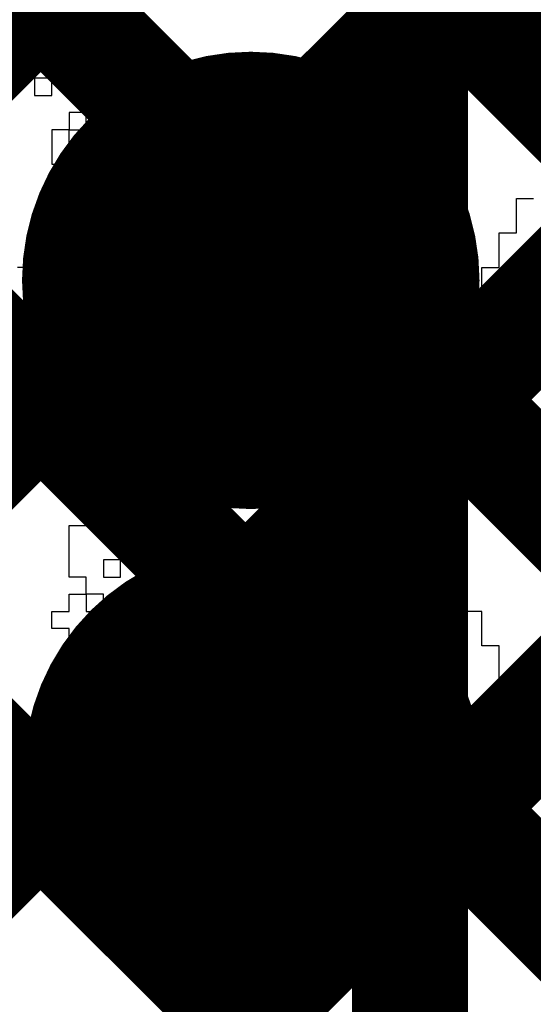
# Model space of a CAD drawing. Header units: millimetres. Extents: x 3.06 to 5.82, y 1.29 to 3.84.
# Tile 53 of 244: x 4.821 to 4.8565, y 1.7259 to 1.794. Entities that reach past the tile are written whole.
import ezdxf

# ---------------------------------------------------------------- set-up
doc = ezdxf.new("R2010")
doc.units = ezdxf.units.MM
doc.header["$MEASUREMENT"] = 0
for name, color, linetype in [('BottomLayer', 5, 'Continuous'), ('BottomSolder', 6, 'Continuous'), ('MultiLayer', 9, 'Continuous'), ('TopLayer', 1, 'Continuous'), ('TopOverlay', 2, 'Continuous'), ('TopSolder', 216, 'Continuous'), ('ViaHoleLayer', 16, 'Continuous')]:
    doc.layers.add(name, color=color, linetype=linetype)

msp = doc.modelspace()

# ---------------------------------------------------------------- linework, layer by layer
at = {"layer": 'BottomLayer', "const_width": 0.008}
for points in [[(4.545702, 1.491), (5.494703, 2.44)], [(4.573987, 1.491), (5.522987, 2.44)], [(4.602271, 1.491), (5.551271, 2.44)], [(4.605355, 1.956598), (5.032078, 1.529875)], [(4.633639, 1.956598), (5.052246, 1.537991)], [(4.661923, 1.956598), (5.080522, 1.538)], [(4.690207, 1.956598), (5.108806, 1.538)], [(4.517418, 1.491), (4.942576, 1.916157)]]:
    msp.add_lwpolyline(points, dxfattribs=at)
at = {"layer": 'BottomLayer', "const_width": 0.011811}
for points in [[(4.831089, 1.775997, 1), (4.8429, 1.775997, 1)], [(4.831206, 1.742, 1), (4.843017, 1.742, 1)]]:
    msp.add_lwpolyline(points, format="xyb", close=True, dxfattribs=at)
at = {"layer": 'BottomSolder', "const_width": 0.015811}
for points in [[(4.829089, 1.775997, 1), (4.8449, 1.775997, 1)], [(4.829206, 1.742, 1), (4.845017, 1.742, 1)]]:
    msp.add_lwpolyline(points, format="xyb", close=True, dxfattribs=at)
at = {"layer": 'MultiLayer', "const_width": 0.011811}
for points in [[(4.831089, 1.775997, 1), (4.8429, 1.775997, 1)], [(4.831206, 1.742, 1), (4.843017, 1.742, 1)]]:
    msp.add_lwpolyline(points, format="xyb", close=True, dxfattribs=at)
at = {"layer": 'TopLayer', "const_width": 0.008}
for points in [[(4.848, 1.479098), (4.848, 1.993972)], [(4.671, 1.947522), (4.848, 1.770522)], [(4.671, 1.919237), (4.848, 1.742237)], [(4.671, 1.890953), (4.848, 1.713953)], [(4.541, 1.514582), (4.848, 1.821582)], [(4.541, 1.486297), (4.848, 1.793297)], [(4.541, 1.458013), (4.848, 1.765013)], [(4.545192, 1.433921), (4.848, 1.736729)]]:
    msp.add_lwpolyline(points, dxfattribs=at)
at = {"layer": 'TopLayer'}
for points, const_width in [([(4.846, 1.793297, 1), (4.85, 1.793297, 1)], 0.004), ([(4.831089, 1.775997, 1), (4.8429, 1.775997, 1)], 0.011811), ([(4.846, 1.770522, 1), (4.85, 1.770522, 1)], 0.004), ([(4.846, 1.765013, 1), (4.85, 1.765013, 1)], 0.004), ([(4.831206, 1.742, 1), (4.843017, 1.742, 1)], 0.011811), ([(4.846, 1.742237, 1), (4.85, 1.742237, 1)], 0.004), ([(4.846, 1.736729, 1), (4.85, 1.736729, 1)], 0.004)]:
    msp.add_lwpolyline(points, format="xyb", close=True, dxfattribs=dict(at, const_width=const_width))
at = {"layer": 'TopOverlay'}
for p, q in [((4.816108, 1.793546), (4.829189, 1.793546)), ((4.829189, 1.793546), (4.829189, 1.792356)), ((4.825622, 1.792356), (4.824432, 1.792356)), ((4.824432, 1.792356), (4.824432, 1.791167)), ((4.825622, 1.791167), (4.825622, 1.792356)), ((4.829189, 1.792356), (4.831568, 1.792356)), ((4.831568, 1.792356), (4.831568, 1.791167)), ((4.824432, 1.791167), (4.825622, 1.791167)), ((4.829189, 1.791167), (4.828, 1.791167)), ((4.828, 1.791167), (4.828, 1.789978)), ((4.829189, 1.789978), (4.829189, 1.791167)), ((4.831568, 1.791167), (4.832757, 1.791167)), ((4.832757, 1.791167), (4.832757, 1.789978)), ((4.823243, 1.789978), (4.822054, 1.789978)), ((4.822054, 1.789978), (4.822054, 1.788789)), ((4.823243, 1.788789), (4.823243, 1.789978)), ((4.828, 1.789978), (4.829189, 1.789978)), ((4.831568, 1.789978), (4.830379, 1.789978)), ((4.830379, 1.789978), (4.830379, 1.788789)), ((4.831568, 1.788789), (4.831568, 1.789978)), ((4.832757, 1.789978), (4.833946, 1.789978)), ((4.833946, 1.789978), (4.833946, 1.788789)), ((4.822054, 1.788789), (4.823243, 1.788789)), ((4.826811, 1.788789), (4.825622, 1.788789)), ((4.825622, 1.788789), (4.825622, 1.7876)), ((4.826811, 1.7876), (4.826811, 1.788789)), ((4.830379, 1.788789), (4.831568, 1.788789)), ((4.833946, 1.788789), (4.836325, 1.788789)), ((4.836325, 1.788789), (4.836325, 1.7876)), ((4.825622, 1.7876), (4.824432, 1.7876)), ((4.824432, 1.7876), (4.824432, 1.78641)), ((4.825622, 1.7876), (4.826811, 1.7876)), ((4.825622, 1.78641), (4.825622, 1.7876)), ((4.832757, 1.7876), (4.830379, 1.7876)), ((4.830379, 1.7876), (4.830379, 1.78641)), ((4.832757, 1.78641), (4.832757, 1.7876)), ((4.836325, 1.7876), (4.836325, 1.78641)), ((4.824432, 1.78641), (4.823243, 1.78641)), ((4.823243, 1.78641), (4.823243, 1.785221)), ((4.824432, 1.78641), (4.825622, 1.78641)), ((4.824432, 1.785221), (4.824432, 1.78641)), ((4.830379, 1.78641), (4.832757, 1.78641)), ((4.836325, 1.78641), (4.837514, 1.78641)), ((4.837514, 1.78641), (4.837514, 1.785221)), ((4.823243, 1.785221), (4.823243, 1.784032)), ((4.824432, 1.784032), (4.824432, 1.785221)), ((4.829189, 1.785221), (4.828, 1.785221)), ((4.828, 1.785221), (4.828, 1.784032)), ((4.829189, 1.784032), (4.829189, 1.785221)), ((4.837514, 1.785221), (4.838703, 1.785221)), ((4.838703, 1.785221), (4.838703, 1.784032)), ((4.823243, 1.784032), (4.824432, 1.784032)), ((4.828, 1.784032), (4.829189, 1.784032)), ((4.836325, 1.784032), (4.835136, 1.784032)), ((4.835136, 1.784032), (4.835136, 1.782842)), ((4.836325, 1.782842), (4.836325, 1.784032)), ((4.838703, 1.784032), (4.838703, 1.782842)), ((4.824432, 1.782842), (4.823243, 1.782842)), ((4.823243, 1.782842), (4.823243, 1.781653)), ((4.824432, 1.781653), (4.824432, 1.782842)), ((4.830379, 1.782842), (4.829189, 1.782842)), ((4.829189, 1.782842), (4.829189, 1.781653)), ((4.830379, 1.781653), (4.830379, 1.782842)), ((4.835136, 1.782842), (4.836325, 1.782842)), ((4.838703, 1.782842), (4.839893, 1.782842)), ((4.839893, 1.782842), (4.839893, 1.781653)), ((4.823243, 1.781653), (4.824432, 1.781653)), ((4.829189, 1.781653), (4.830379, 1.781653)), ((4.839893, 1.781653), (4.839893, 1.780464)), ((4.855353, 1.780464), (4.855353, 1.781653)), ((4.855353, 1.781653), (4.856542, 1.781653)), ((4.826811, 1.780464), (4.825622, 1.780464)), ((4.825622, 1.780464), (4.825622, 1.779275)), ((4.826811, 1.779275), (4.826811, 1.780464)), ((4.839893, 1.780464), (4.839893, 1.779275)), ((4.855353, 1.779275), (4.855353, 1.780464)), ((4.824432, 1.779275), (4.823243, 1.779275)), ((4.823243, 1.779275), (4.823243, 1.778085)), ((4.824432, 1.778085), (4.824432, 1.779275)), ((4.825622, 1.779275), (4.826811, 1.779275)), ((4.829189, 1.779275), (4.828, 1.779275)), ((4.828, 1.779275), (4.828, 1.778085)), ((4.829189, 1.778085), (4.829189, 1.779275)), ((4.832757, 1.779275), (4.831568, 1.779275)), ((4.831568, 1.779275), (4.831568, 1.778085)), ((4.832757, 1.778085), (4.832757, 1.779275)), ((4.839893, 1.779275), (4.839893, 1.778085)), ((4.854164, 1.778085), (4.854164, 1.779275)), ((4.854164, 1.779275), (4.855353, 1.779275)), ((4.823243, 1.778085), (4.824432, 1.778085)), ((4.828, 1.778085), (4.828, 1.776896)), ((4.829189, 1.776896), (4.829189, 1.778085)), ((4.831568, 1.778085), (4.832757, 1.778085)), ((4.839893, 1.778085), (4.841082, 1.778085)), ((4.841082, 1.778085), (4.841082, 1.776896)), ((4.854164, 1.776896), (4.854164, 1.778085)), ((4.822054, 1.776896), (4.820865, 1.776896)), ((4.822054, 1.775707), (4.822054, 1.776896)), ((4.826811, 1.776896), (4.825622, 1.776896)), ((4.825622, 1.776896), (4.825622, 1.775707)), ((4.826811, 1.775707), (4.826811, 1.776896)), ((4.828, 1.776896), (4.829189, 1.776896)), ((4.832757, 1.776896), (4.831568, 1.776896)), ((4.831568, 1.776896), (4.831568, 1.775707)), ((4.832757, 1.775707), (4.832757, 1.776896)), ((4.841082, 1.776896), (4.839893, 1.776896)), ((4.839893, 1.776896), (4.839893, 1.775707)), ((4.852975, 1.775707), (4.852975, 1.776896)), ((4.852975, 1.776896), (4.854164, 1.776896)), ((4.823243, 1.775707), (4.822054, 1.775707)), ((4.823243, 1.774518), (4.823243, 1.775707)), ((4.825622, 1.775707), (4.826811, 1.775707)), ((4.831568, 1.775707), (4.832757, 1.775707)), ((4.839893, 1.775707), (4.841082, 1.775707)), ((4.841082, 1.775707), (4.841082, 1.774518)), ((4.852975, 1.774518), (4.852975, 1.775707)), ((4.823243, 1.773328), (4.823243, 1.774518)), ((4.830379, 1.774518), (4.829189, 1.774518)), ((4.829189, 1.774518), (4.829189, 1.773328)), ((4.830379, 1.773328), (4.830379, 1.774518)), ((4.841082, 1.774518), (4.841082, 1.773328)), ((4.851785, 1.773328), (4.851785, 1.774518)), ((4.851785, 1.774518), (4.852975, 1.774518)), ((4.823243, 1.772139), (4.823243, 1.773328)), ((4.829189, 1.773328), (4.830379, 1.773328)), ((4.841082, 1.773328), (4.841082, 1.772139)), ((4.851785, 1.772139), (4.851785, 1.773328)), ((4.823243, 1.77095), (4.823243, 1.772139)), ((4.825622, 1.772139), (4.824432, 1.772139)), ((4.824432, 1.772139), (4.824432, 1.77095)), ((4.825622, 1.77095), (4.825622, 1.772139)), ((4.829189, 1.772139), (4.828, 1.772139)), ((4.828, 1.772139), (4.828, 1.77095)), ((4.829189, 1.77095), (4.829189, 1.772139)), ((4.836325, 1.772139), (4.835136, 1.772139)), ((4.835136, 1.772139), (4.835136, 1.77095)), ((4.836325, 1.77095), (4.836325, 1.772139)), ((4.841082, 1.772139), (4.841082, 1.77095)), ((4.851785, 1.77095), (4.851785, 1.772139)), ((4.824432, 1.77095), (4.823243, 1.77095)), ((4.824432, 1.769761), (4.824432, 1.77095)), ((4.824432, 1.77095), (4.825622, 1.77095)), ((4.828, 1.77095), (4.829189, 1.77095)), ((4.835136, 1.77095), (4.836325, 1.77095)), ((4.841082, 1.77095), (4.841082, 1.769761)), ((4.851785, 1.769761), (4.851785, 1.77095)), ((4.823243, 1.768571), (4.823243, 1.769761)), ((4.823243, 1.769761), (4.824432, 1.769761)), ((4.824432, 1.769761), (4.824432, 1.768571)), ((4.825622, 1.769761), (4.824432, 1.769761)), ((4.825622, 1.768571), (4.825622, 1.769761)), ((4.831568, 1.769761), (4.830379, 1.769761)), ((4.830379, 1.769761), (4.830379, 1.768571)), ((4.831568, 1.768571), (4.831568, 1.769761)), ((4.835136, 1.769761), (4.833946, 1.769761)), ((4.833946, 1.769761), (4.833946, 1.768571)), ((4.835136, 1.768571), (4.835136, 1.769761)), ((4.839893, 1.769761), (4.838703, 1.769761)), ((4.838703, 1.769761), (4.838703, 1.768571)), ((4.839893, 1.768571), (4.839893, 1.769761)), ((4.841082, 1.769761), (4.841082, 1.768571)), ((4.850596, 1.768571), (4.850596, 1.769761)), ((4.850596, 1.769761), (4.851785, 1.769761)), ((4.824432, 1.768571), (4.823243, 1.768571)), ((4.824432, 1.767382), (4.824432, 1.768571)), ((4.824432, 1.768571), (4.825622, 1.768571)), ((4.830379, 1.768571), (4.831568, 1.768571)), ((4.833946, 1.768571), (4.832757, 1.768571)), ((4.832757, 1.768571), (4.832757, 1.767382)), ((4.833946, 1.768571), (4.835136, 1.768571)), ((4.833946, 1.767382), (4.833946, 1.768571)), ((4.838703, 1.768571), (4.839893, 1.768571)), ((4.841082, 1.768571), (4.841082, 1.767382)), ((4.850596, 1.767382), (4.850596, 1.768571)), ((4.824432, 1.766193), (4.824432, 1.767382)), ((4.826811, 1.767382), (4.825622, 1.767382)), ((4.825622, 1.767382), (4.825622, 1.766193)), ((4.826811, 1.766193), (4.826811, 1.767382)), ((4.829189, 1.767382), (4.828, 1.767382)), ((4.828, 1.767382), (4.828, 1.766193)), ((4.829189, 1.766193), (4.829189, 1.767382)), ((4.832757, 1.767382), (4.833946, 1.767382)), ((4.841082, 1.767382), (4.841082, 1.766193)), ((4.850596, 1.766193), (4.850596, 1.767382)), ((4.823243, 1.765004), (4.823243, 1.766193)), ((4.823243, 1.766193), (4.824432, 1.766193)), ((4.825622, 1.766193), (4.826811, 1.766193)), ((4.828, 1.766193), (4.829189, 1.766193)), ((4.841082, 1.766193), (4.841082, 1.765004)), ((4.850596, 1.765004), (4.850596, 1.766193)), ((4.824432, 1.765004), (4.823243, 1.765004)), ((4.824432, 1.763814), (4.824432, 1.765004)), ((4.830379, 1.765004), (4.829189, 1.765004)), ((4.829189, 1.765004), (4.829189, 1.763814)), ((4.830379, 1.763814), (4.830379, 1.765004)), ((4.836325, 1.765004), (4.835136, 1.765004)), ((4.835136, 1.765004), (4.835136, 1.763814)), ((4.836325, 1.763814), (4.836325, 1.765004)), ((4.841082, 1.765004), (4.841082, 1.763814)), ((4.850596, 1.763814), (4.850596, 1.765004)), ((4.823243, 1.762625), (4.823243, 1.763814)), ((4.823243, 1.763814), (4.824432, 1.763814)), ((4.829189, 1.763814), (4.830379, 1.763814)), ((4.835136, 1.763814), (4.836325, 1.763814)), ((4.841082, 1.763814), (4.841082, 1.762625)), ((4.850596, 1.762625), (4.850596, 1.763814)), ((4.825622, 1.762625), (4.823243, 1.762625)), ((4.825622, 1.761436), (4.825622, 1.762625)), ((4.829189, 1.762625), (4.828, 1.762625)), ((4.828, 1.762625), (4.828, 1.761436)), ((4.829189, 1.761436), (4.829189, 1.762625)), ((4.841082, 1.762625), (4.842271, 1.762625)), ((4.842271, 1.762625), (4.842271, 1.761436)), ((4.850596, 1.761436), (4.850596, 1.762625)), ((4.824432, 1.760247), (4.824432, 1.761436)), ((4.824432, 1.761436), (4.825622, 1.761436)), ((4.828, 1.761436), (4.829189, 1.761436)), ((4.842271, 1.761436), (4.841082, 1.761436)), ((4.841082, 1.761436), (4.841082, 1.760247)), ((4.850596, 1.760247), (4.850596, 1.761436)), ((4.825622, 1.760247), (4.824432, 1.760247)), ((4.825622, 1.759057), (4.825622, 1.760247)), ((4.832757, 1.760247), (4.830379, 1.760247)), ((4.830379, 1.760247), (4.830379, 1.759057)), ((4.832757, 1.759057), (4.832757, 1.760247)), ((4.841082, 1.760247), (4.841082, 1.759057)), ((4.850596, 1.759057), (4.850596, 1.760247)), ((4.824432, 1.757868), (4.824432, 1.759057)), ((4.824432, 1.759057), (4.825622, 1.759057)), ((4.830379, 1.759057), (4.832757, 1.759057)), ((4.841082, 1.759057), (4.841082, 1.757868)), ((4.850596, 1.757868), (4.850596, 1.759057)), ((4.824432, 1.756679), (4.824432, 1.757868)), ((4.831568, 1.757868), (4.830379, 1.757868)), ((4.830379, 1.757868), (4.830379, 1.756679)), ((4.831568, 1.756679), (4.831568, 1.757868)), ((4.841082, 1.757868), (4.841082, 1.756679)), ((4.851785, 1.757868), (4.850596, 1.757868)), ((4.851785, 1.756679), (4.851785, 1.757868)), ((4.824432, 1.755489), (4.824432, 1.756679)), ((4.828, 1.756679), (4.826811, 1.756679)), ((4.826811, 1.756679), (4.826811, 1.755489)), ((4.828, 1.755489), (4.828, 1.756679)), ((4.830379, 1.756679), (4.831568, 1.756679)), ((4.835136, 1.756679), (4.833946, 1.756679)), ((4.833946, 1.756679), (4.833946, 1.755489)), ((4.835136, 1.755489), (4.835136, 1.756679)), ((4.841082, 1.756679), (4.841082, 1.755489)), ((4.851785, 1.755489), (4.851785, 1.756679)), ((4.825622, 1.755489), (4.824432, 1.755489)), ((4.825622, 1.7543), (4.825622, 1.755489)), ((4.826811, 1.755489), (4.828, 1.755489)), ((4.833946, 1.755489), (4.835136, 1.755489)), ((4.839893, 1.755489), (4.838703, 1.755489)), ((4.838703, 1.755489), (4.838703, 1.7543)), ((4.839893, 1.7543), (4.839893, 1.755489)), ((4.841082, 1.755489), (4.841082, 1.7543)), ((4.851785, 1.7543), (4.851785, 1.755489)), ((4.824432, 1.753111), (4.824432, 1.7543)), ((4.824432, 1.7543), (4.825622, 1.7543)), ((4.825622, 1.7543), (4.825622, 1.753111)), ((4.826811, 1.7543), (4.825622, 1.7543)), ((4.826811, 1.753111), (4.826811, 1.7543)), ((4.830379, 1.7543), (4.829189, 1.7543)), ((4.829189, 1.7543), (4.829189, 1.753111)), ((4.830379, 1.753111), (4.830379, 1.7543)), ((4.838703, 1.7543), (4.839893, 1.7543)), ((4.841082, 1.7543), (4.841082, 1.753111)), ((4.851785, 1.753111), (4.851785, 1.7543)), ((4.823243, 1.751922), (4.823243, 1.753111)), ((4.823243, 1.753111), (4.824432, 1.753111)), ((4.825622, 1.753111), (4.826811, 1.753111)), ((4.829189, 1.753111), (4.830379, 1.753111)), ((4.841082, 1.753111), (4.841082, 1.751922)), ((4.852975, 1.753111), (4.851785, 1.753111)), ((4.852975, 1.751922), (4.852975, 1.753111)), ((4.824432, 1.751922), (4.823243, 1.751922)), ((4.824432, 1.750733), (4.824432, 1.751922)), ((4.832757, 1.751922), (4.831568, 1.751922)), ((4.831568, 1.751922), (4.831568, 1.750733)), ((4.832757, 1.750733), (4.832757, 1.751922)), ((4.841082, 1.751922), (4.841082, 1.750733)), ((4.852975, 1.750733), (4.852975, 1.751922)), ((4.824432, 1.749543), (4.824432, 1.750733)), ((4.829189, 1.750733), (4.828, 1.750733)), ((4.828, 1.750733), (4.828, 1.749543)), ((4.829189, 1.749543), (4.829189, 1.750733)), ((4.831568, 1.750733), (4.832757, 1.750733)), ((4.835136, 1.750733), (4.833946, 1.750733)), ((4.833946, 1.750733), (4.833946, 1.749543)), ((4.835136, 1.749543), (4.835136, 1.750733)), ((4.841082, 1.750733), (4.841082, 1.749543)), ((4.854164, 1.750733), (4.852975, 1.750733)), ((4.854164, 1.749543), (4.854164, 1.750733)), ((4.824432, 1.748354), (4.824432, 1.749543)), ((4.826811, 1.749543), (4.825622, 1.749543)), ((4.825622, 1.749543), (4.825622, 1.748354)), ((4.826811, 1.748354), (4.826811, 1.749543)), ((4.828, 1.749543), (4.829189, 1.749543)), ((4.833946, 1.749543), (4.835136, 1.749543)), ((4.841082, 1.749543), (4.841082, 1.748354)), ((4.854164, 1.748354), (4.854164, 1.749543)), ((4.824432, 1.747165), (4.824432, 1.748354)), ((4.825622, 1.748354), (4.826811, 1.748354)), ((4.829189, 1.748354), (4.828, 1.748354)), ((4.828, 1.748354), (4.828, 1.747165)), ((4.829189, 1.747165), (4.829189, 1.748354)), ((4.835136, 1.748354), (4.833946, 1.748354)), ((4.833946, 1.748354), (4.833946, 1.747165)), ((4.835136, 1.747165), (4.835136, 1.748354)), ((4.841082, 1.748354), (4.841082, 1.747165)), ((4.855353, 1.748354), (4.854164, 1.748354)), ((4.855353, 1.747165), (4.855353, 1.748354)), ((4.824432, 1.745975), (4.824432, 1.747165)), ((4.828, 1.747165), (4.829189, 1.747165)), ((4.833946, 1.747165), (4.835136, 1.747165)), ((4.841082, 1.747165), (4.841082, 1.745975)), ((4.855353, 1.745975), (4.855353, 1.747165)), ((4.823243, 1.744786), (4.823243, 1.745975)), ((4.823243, 1.745975), (4.824432, 1.745975)), ((4.828, 1.745975), (4.826811, 1.745975)), ((4.826811, 1.745975), (4.826811, 1.744786)), ((4.828, 1.744786), (4.828, 1.745975)), ((4.831568, 1.745975), (4.830379, 1.745975)), ((4.830379, 1.745975), (4.830379, 1.744786)), ((4.831568, 1.744786), (4.831568, 1.745975)), ((4.837514, 1.745975), (4.836325, 1.745975)), ((4.836325, 1.745975), (4.836325, 1.744786)), ((4.837514, 1.744786), (4.837514, 1.745975)), ((4.841082, 1.745975), (4.841082, 1.744786)), ((4.856542, 1.745975), (4.855353, 1.745975)), ((4.824432, 1.744786), (4.823243, 1.744786)), ((4.824432, 1.743597), (4.824432, 1.744786)), ((4.826811, 1.744786), (4.828, 1.744786)), ((4.830379, 1.744786), (4.831568, 1.744786)), ((4.836325, 1.744786), (4.837514, 1.744786)), ((4.841082, 1.744786), (4.841082, 1.743597)), ((4.824432, 1.742408), (4.824432, 1.743597)), ((4.829189, 1.743597), (4.828, 1.743597)), ((4.828, 1.743597), (4.828, 1.742408)), ((4.829189, 1.742408), (4.829189, 1.743597)), ((4.835136, 1.743597), (4.832757, 1.743597)), ((4.832757, 1.743597), (4.832757, 1.742408)), ((4.835136, 1.742408), (4.835136, 1.743597)), ((4.841082, 1.743597), (4.841082, 1.742408)), ((4.824432, 1.741219), (4.824432, 1.742408)), ((4.828, 1.742408), (4.829189, 1.742408)), ((4.831568, 1.742408), (4.830379, 1.742408)), ((4.830379, 1.742408), (4.830379, 1.741219)), ((4.831568, 1.741219), (4.831568, 1.742408)), ((4.832757, 1.742408), (4.835136, 1.742408)), ((4.841082, 1.742408), (4.841082, 1.741219)), ((4.825622, 1.741219), (4.824432, 1.741219)), ((4.825622, 1.740029), (4.825622, 1.741219)), ((4.830379, 1.741219), (4.831568, 1.741219)), ((4.841082, 1.741219), (4.842271, 1.741219)), ((4.842271, 1.741219), (4.842271, 1.740029)), ((4.824432, 1.73884), (4.824432, 1.740029)), ((4.824432, 1.740029), (4.825622, 1.740029)), ((4.829189, 1.740029), (4.828, 1.740029)), ((4.828, 1.740029), (4.828, 1.73884)), ((4.829189, 1.73884), (4.829189, 1.740029)), ((4.832757, 1.740029), (4.831568, 1.740029)), ((4.831568, 1.740029), (4.831568, 1.73884)), ((4.832757, 1.73884), (4.832757, 1.740029)), ((4.842271, 1.740029), (4.841082, 1.740029)), ((4.841082, 1.740029), (4.841082, 1.73884)), ((4.823243, 1.737651), (4.823243, 1.73884)), ((4.823243, 1.73884), (4.824432, 1.73884)), ((4.828, 1.73884), (4.829189, 1.73884)), ((4.831568, 1.73884), (4.832757, 1.73884)), ((4.841082, 1.73884), (4.841082, 1.737651)), ((4.824432, 1.737651), (4.823243, 1.737651)), ((4.824432, 1.736462), (4.824432, 1.737651)), ((4.830379, 1.737651), (4.829189, 1.737651)), ((4.829189, 1.737651), (4.829189, 1.736462)), ((4.830379, 1.736462), (4.830379, 1.737651)), ((4.841082, 1.737651), (4.841082, 1.736462)), ((4.825622, 1.736462), (4.824432, 1.736462)), ((4.825622, 1.735272), (4.825622, 1.736462)), ((4.829189, 1.736462), (4.830379, 1.736462)), ((4.836325, 1.736462), (4.835136, 1.736462)), ((4.835136, 1.736462), (4.835136, 1.735272)), ((4.836325, 1.735272), (4.836325, 1.736462)), ((4.841082, 1.736462), (4.841082, 1.735272)), ((4.824432, 1.734083), (4.824432, 1.735272)), ((4.824432, 1.735272), (4.825622, 1.735272)), ((4.835136, 1.735272), (4.836325, 1.735272)), ((4.841082, 1.735272), (4.841082, 1.734083)), ((4.841082, 1.734083), (4.824432, 1.734083))]:
    msp.add_line(p, q, dxfattribs=at)
at = {"layer": 'TopSolder', "const_width": 0.015811}
for points in [[(4.829089, 1.775997, 1), (4.8449, 1.775997, 1)], [(4.829206, 1.742, 1), (4.845017, 1.742, 1)]]:
    msp.add_lwpolyline(points, format="xyb", close=True, dxfattribs=at)
at = {"layer": 'ViaHoleLayer', "const_width": 0.007874}
for points in [[(4.833058, 1.775997, 1), (4.840932, 1.775997, 1)], [(4.833174, 1.742, 1), (4.841048, 1.742, 1)]]:
    msp.add_lwpolyline(points, format="xyb", close=True, dxfattribs=at)

doc.saveas('drawing.dxf')
